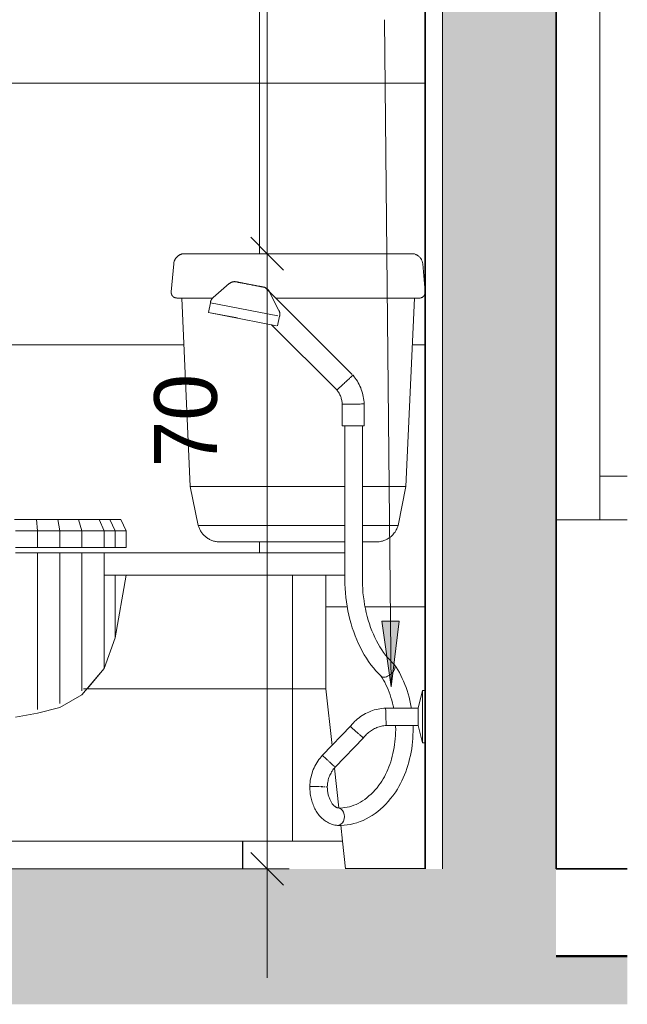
# Model space of a CAD drawing. Header units: metres. Extents: x -10.1 to 50.7, y -18 to 8.5.
# Tile 63 of 109: x 19.968 to 20.664, y -0.155 to 0.973. Entities that reach past the tile are written whole.
import ezdxf

# ---------------------------------------------------------------- set-up
doc = ezdxf.new("R2010")
doc.units = ezdxf.units.M
for name, color, linetype, lineweight in [('A-ANNO-DIMS', 4, 'Continuous', 18), ('A-ANNO-DIMS-25', 211, 'Continuous', 9), ('A-ANNO-KEYN', 231, 'Continuous', 9), ('A-DETL-GENF', 92, 'Continuous', 18), ('A-FLOR', 192, 'Continuous', 18), ('A-FLOR-PATT', 8, 'Continuous', 18), ('A-GLAZ-CWMG', 51, 'Continuous', 18), ('A-WALL', 113, 'Continuous', 18), ('A-WALL-PATT', 111, 'Continuous', 35), ('Drawing3_dwg _2_', 8, 'Continuous', 18), ('P-SANR-FIXT', 6, 'Continuous', 18)]:
    doc.layers.add(name, color=color, linetype=linetype, lineweight=lineweight)
doc.styles.add('Century Gothic_2', font='GOTHIC.TTF', dxfattribs={"height": 0.071856})
doc.dimstyles.new('_Cotas_detalhamento_3_mm_4', dxfattribs={"dimscale": 0.3048, "dimtxt": 0.075, "dimasz": 0.123031, "dimexe": 0.082021, "dimexo": 0.246063, "dimgap": 0.123031, "dimtad": 1, "dimdec": 0, "dimlfac": 100, "dimzin": 0, "dimdsep": 46, "dimtxsty": 'Century Gothic_2', "dimblk1": 'OBLIQUE', "dimblk2": 'OBLIQUE', "dimsah": 1, "dimcen": 0.09, "dimdle": 0.410105, "dimazin": 0, "dimtfac": 1, "dimtdec": 4, "dimtix": 1, "dimtmove": 2, "dimatfit": 3, "dimfxl": 1, "dimtvp": 1, "dimtolj": 1, "dimtzin": 0, "dimarcsym": 2})

# ---------------------------------------------------------------- blocks, each defined once
blk = doc.blocks.new('Montante retangular - 50 x 150 mm-165699-Vista E')
at = {"layer": 'A-GLAZ-CWMG'}
for p in [(-0.5273, 0.4), (-0.4957, 0.45)]:
    blk.add_line(p, (-0.5273, 0.45), dxfattribs=at)
blk = doc.blocks.new('Montante retangular - 50 x 150 mm-165994-Vista E')
at = {"layer": 'A-GLAZ-CWMG'}
blk.add_line((-0.5273, 0.4), (-0.5273, 1.08), dxfattribs=at)
blk = doc.blocks.new('M_Toilet-Domestic-3D - M_Toilet-Domestic-3D-202872-Vista E')
at = {"layer": 'P-SANR-FIXT'}
for p, q in [((-0.9934, 0.7048), (-0.9934, 0.7044)), ((-0.7428, 0.7048), (-0.9235, 0.7048)), ((-1.0153, 0.6933), (-1.0182, 0.661)), ((-0.7273, 0.661), (-0.7301, 0.6933)), ((-1.0061, 0.654), (-0.9963, 0.4381)), ((-0.8984, 0.654), (-0.7336, 0.654)), ((-0.7492, 0.4381), (-0.7394, 0.654)), ((-0.9963, 0.4381), (-0.9871, 0.3935)), ((-0.9963, 0.4381), (-0.9235, 0.4381)), ((-0.9235, 0.4381), (-0.8192, 0.4381)), ((-0.7992, 0.4381), (-0.7492, 0.4381)), ((-0.7583, 0.3935), (-0.7492, 0.4381)), ((-1.1975, 0.4001), (-1.1725, 0.4001)), ((-1.1712, 0.3873), (-1.1725, 0.4001)), ((-1.1725, 0.4001), (-1.1482, 0.4001)), ((-1.1458, 0.3873), (-1.1482, 0.4001)), ((-1.1482, 0.4001), (-1.1245, 0.4001)), ((-1.1204, 0.3873), (-1.1245, 0.4001)), ((-1.1245, 0.4001), (-1.1006, 0.4001)), ((-1.095, 0.3873), (-1.1006, 0.4001)), ((-1.1006, 0.4001), (-1.0884, 0.4001)), ((-1.0823, 0.3873), (-1.0884, 0.4001)), ((-1.0884, 0.4001), (-1.0759, 0.4001)), ((-1.0696, 0.3873), (-1.0759, 0.4001)), ((-1.1967, 0.3873), (-1.1712, 0.3873)), ((-1.1712, 0.3872), (-1.1967, 0.3872)), ((-1.1712, 0.3873), (-1.1458, 0.3873)), ((-1.1458, 0.3872), (-1.1712, 0.3872)), ((-1.1712, 0.3683), (-1.1712, 0.3872)), ((-1.1458, 0.3873), (-1.1204, 0.3873)), ((-1.1204, 0.3872), (-1.1458, 0.3872)), ((-1.1458, 0.3683), (-1.1458, 0.3872)), ((-1.1204, 0.3873), (-1.095, 0.3873)), ((-1.095, 0.3872), (-1.1204, 0.3872)), ((-1.1204, 0.3683), (-1.1204, 0.3872)), ((-1.095, 0.3873), (-1.0823, 0.3873)), ((-1.0823, 0.3872), (-1.095, 0.3872)), ((-1.095, 0.3683), (-1.095, 0.3872)), ((-1.0823, 0.3873), (-1.0696, 0.3873)), ((-1.0696, 0.3872), (-1.0823, 0.3872)), ((-1.0823, 0.3683), (-1.0823, 0.3872)), ((-1.0696, 0.3683), (-1.0696, 0.3873)), ((-0.9871, 0.3935), (-0.9235, 0.3935)), ((-0.9235, 0.3935), (-0.8192, 0.3935)), ((-0.7992, 0.3935), (-0.7583, 0.3935)), ((-0.9235, 0.3746), (-0.8192, 0.3746)), ((-0.7992, 0.3746), (-0.7829, 0.3746)), ((-1.1712, 0.3683), (-1.1967, 0.3683)), ((-1.1967, 0.3619), (-1.1712, 0.3619)), ((-1.1458, 0.3683), (-1.1712, 0.3683)), ((-1.1712, 0.3619), (-1.1458, 0.3619)), ((-1.1712, 0.3619), (-1.1712, 0.1827)), ((-1.1204, 0.3683), (-1.1458, 0.3683)), ((-1.1458, 0.3619), (-1.1204, 0.3619)), ((-1.1458, 0.3619), (-1.1458, 0.1895)), ((-1.095, 0.3683), (-1.1204, 0.3683)), ((-1.1204, 0.3619), (-1.095, 0.3619)), ((-1.1204, 0.3619), (-1.1204, 0.204)), ((-1.0823, 0.3683), (-1.095, 0.3683)), ((-1.095, 0.3619), (-0.8268, 0.3619)), ((-1.095, 0.3365), (-1.095, 0.3619)), ((-1.0696, 0.3683), (-1.0823, 0.3683)), ((-0.8268, 0.3619), (-0.8189, 0.3619)), ((-0.8268, 0.3365), (-1.095, 0.3365)), ((-1.095, 0.3365), (-1.095, 0.2296)), ((-1.0696, 0.3365), (-1.0823, 0.2645)), ((-1.0823, 0.2645), (-1.0696, 0.3365)), ((-1.0823, 0.3365), (-1.0823, 0.2645)), ((-0.8791, 0.2064), (-0.8791, 0.3365)), ((-0.8791, 0.2064), (-0.8791, 0.3365)), ((-0.841, 0.2064), (-0.841, 0.3365)), ((-0.8189, 0.3365), (-0.8268, 0.3365)), ((-1.0823, 0.2645), (-1.095, 0.2296)), ((-1.095, 0.2296), (-1.0823, 0.2645)), ((-1.1204, 0.1994), (-1.095, 0.2296)), ((-1.095, 0.2296), (-1.1145, 0.2064)), ((-0.8791, 0.2064), (-1.1185, 0.2064)), ((-1.1145, 0.2064), (-0.8791, 0.2064)), ((-0.8791, 0.0317), (-0.8791, 0.2064)), ((-0.8699, 0.2064), (-0.8791, 0.2064)), ((-0.8791, 0.2064), (-0.8791, 0.0317)), ((-0.8669, 0.2064), (-0.8698, 0.2064)), ((-0.8611, 0.2064), (-0.8669, 0.2064)), ((-0.8581, 0.2064), (-0.8611, 0.2064)), ((-0.8534, 0.2064), (-0.8584, 0.2064)), ((-0.8509, 0.2064), (-0.8535, 0.2064)), ((-0.8471, 0.2064), (-0.8509, 0.2064)), ((-0.8455, 0.2064), (-0.8473, 0.2064)), ((-0.843, 0.2064), (-0.8455, 0.2064)), ((-0.8423, 0.2064), (-0.843, 0.2064)), ((-0.841, 0.2064), (-0.8422, 0.2064)), ((-0.8339, 0.1415), (-0.841, 0.2064)), ((-1.1458, 0.185), (-1.1204, 0.1994)), ((-1.1712, 0.1782), (-1.1458, 0.185)), ((-1.1967, 0.1737), (-1.1712, 0.1782)), ((-0.8261, 0.0698), (-0.831, 0.1153)), ((-0.8219, 0.0317), (-0.8239, 0.0501)), ((-0.9363, 0.0317), (-1.2601, 0.0317)), ((-0.9363, 0.0317), (-0.9363, 0)), ((-0.9362, 0), (-0.9362, 0.0317)), ((-0.9362, 0.0317), (-0.8219, 0.0317)), ((-0.8185, 0), (-0.8219, 0.0317))]:
    blk.add_line(p, q, dxfattribs=at)
at = {"layer": 'P-SANR-FIXT', "flags": 128}
for points in [[(-1.0153, 0.6933), (-1.0153, 0.6938), (-1.0152, 0.6943), (-1.0151, 0.6948), (-1.015, 0.6953), (-1.0149, 0.6957), (-1.0147, 0.6962), (-1.0145, 0.6967), (-1.0143, 0.6972), (-1.0141, 0.6976), (-1.0139, 0.6981), (-1.0137, 0.6985), (-1.0134, 0.699), (-1.0131, 0.6994), (-1.0128, 0.6998), (-1.0125, 0.7002), (-1.0122, 0.7006), (-1.0118, 0.701), (-1.0115, 0.7013), (-1.0111, 0.7017), (-1.0107, 0.702), (-1.0103, 0.7023), (-1.0099, 0.7026), (-1.0095, 0.7029), (-1.009, 0.7031), (-1.0086, 0.7034), (-1.0081, 0.7036), (-1.0077, 0.7038), (-1.0072, 0.704), (-1.0067, 0.7042), (-1.0062, 0.7043), (-1.0058, 0.7045), (-1.0053, 0.7046), (-1.0048, 0.7047), (-1.0043, 0.7048), (-1.0037, 0.7048), (-1.0032, 0.7048), (-1.0027, 0.7048), (-1.0027, 0.7048)], [(-0.9235, 0.7048), (-0.9267, 0.7048), (-0.9298, 0.7048), (-0.933, 0.7048), (-0.9361, 0.7048), (-0.9392, 0.7048), (-0.9423, 0.7048), (-0.9454, 0.7048), (-0.9484, 0.7048), (-0.9514, 0.7048), (-0.9543, 0.7048), (-0.9572, 0.7048), (-0.9601, 0.7048), (-0.9629, 0.7048), (-0.9656, 0.7048), (-0.9682, 0.7048), (-0.9708, 0.7048), (-0.9733, 0.7048), (-0.9757, 0.7048), (-0.9781, 0.7048), (-0.9803, 0.7048), (-0.9825, 0.7048), (-0.9845, 0.7048), (-0.9865, 0.7048), (-0.9884, 0.7048), (-0.9901, 0.7048), (-0.9918, 0.7048), (-0.9933, 0.7048), (-0.9948, 0.7048), (-0.9961, 0.7048), (-0.9973, 0.7048), (-0.9984, 0.7048), (-0.9994, 0.7048), (-1.0002, 0.7048), (-1.0009, 0.7048), (-1.0015, 0.7048), (-1.002, 0.7048), (-1.0024, 0.7048), (-1.0026, 0.7048), (-1.0027, 0.7048), (-1.0027, 0.7048)], [(-1.0027, 0.7048), (-1.0026, 0.7048), (-1.0024, 0.7048), (-1.0021, 0.7048), (-1.0017, 0.7048), (-1.0012, 0.7048)], [(-1.0179, 0.6586), (-1.018, 0.6588), (-1.018, 0.6591), (-1.0181, 0.6593), (-1.0181, 0.6596), (-1.0182, 0.6598), (-1.0182, 0.6601), (-1.0182, 0.6603), (-1.0182, 0.6606), (-1.0182, 0.6608)], [(-1.0166, 0.6562), (-1.0167, 0.6564), (-1.0169, 0.6566), (-1.017, 0.6568), (-1.0172, 0.657), (-1.0173, 0.6572), (-1.0174, 0.6574), (-1.0176, 0.6576), (-1.0177, 0.6579), (-1.0178, 0.6581)], [(-1.0145, 0.6547), (-1.0148, 0.6548), (-1.015, 0.6549), (-1.0152, 0.655), (-1.0154, 0.6552), (-1.0156, 0.6553), (-1.0158, 0.6555), (-1.016, 0.6556), (-1.0162, 0.6558), (-1.0164, 0.656)], [(-1.0121, 0.6541), (-1.0123, 0.6541), (-1.0126, 0.6541), (-1.0129, 0.6541), (-1.0131, 0.6542), (-1.0133, 0.6542), (-1.0136, 0.6543), (-1.0138, 0.6544), (-1.0141, 0.6545), (-1.0143, 0.6546)], [(-1.0118, 0.654), (-1.0118, 0.654), (-1.0116, 0.654), (-1.0112, 0.654), (-1.0107, 0.654), (-1.0101, 0.654), (-1.0093, 0.654), (-1.0084, 0.654), (-1.0074, 0.654), (-1.0062, 0.654), (-1.0049, 0.654), (-1.0034, 0.654), (-1.0019, 0.654), (-1.0002, 0.654), (-0.9983, 0.654), (-0.9964, 0.654), (-0.9944, 0.654), (-0.9922, 0.654), (-0.9899, 0.654), (-0.9875, 0.654), (-0.9851, 0.654), (-0.9825, 0.654), (-0.9798, 0.654), (-0.977, 0.654), (-0.9742, 0.654), (-0.9712, 0.654), (-0.9705, 0.654)], [(-1.0117, 0.654), (-1.0118, 0.654), (-1.0118, 0.654)], [(-0.9626, 0.3746), (-0.9636, 0.3747), (-0.9646, 0.3747), (-0.9656, 0.3748), (-0.9666, 0.375), (-0.9676, 0.3752), (-0.9686, 0.3754), (-0.9696, 0.3756), (-0.9706, 0.3759), (-0.9715, 0.3763), (-0.9725, 0.3767), (-0.9734, 0.3771), (-0.9743, 0.3775), (-0.9752, 0.378), (-0.9761, 0.3785), (-0.9769, 0.3791), (-0.9777, 0.3797), (-0.9785, 0.3803), (-0.9793, 0.381), (-0.9801, 0.3816), (-0.9808, 0.3824), (-0.9815, 0.3831), (-0.9822, 0.3839), (-0.9828, 0.3847), (-0.9834, 0.3855), (-0.984, 0.3863), (-0.9845, 0.3872), (-0.985, 0.3881), (-0.9854, 0.389), (-0.9859, 0.3899), (-0.9863, 0.3908), (-0.9866, 0.3918), (-0.9869, 0.3928), (-0.9871, 0.3935)], [(-0.9626, 0.3746), (-0.9625, 0.3746), (-0.9625, 0.3746), (-0.9623, 0.3746), (-0.9621, 0.3746), (-0.9618, 0.3746), (-0.9615, 0.3746), (-0.9611, 0.3746), (-0.9606, 0.3746), (-0.9601, 0.3746), (-0.9595, 0.3746), (-0.9589, 0.3746), (-0.9582, 0.3746), (-0.9574, 0.3746), (-0.9566, 0.3746), (-0.9558, 0.3746), (-0.9548, 0.3746), (-0.9539, 0.3746), (-0.9529, 0.3746), (-0.9518, 0.3746), (-0.9507, 0.3746), (-0.9496, 0.3746), (-0.9484, 0.3746), (-0.9472, 0.3746), (-0.9459, 0.3746), (-0.9446, 0.3746), (-0.9433, 0.3746), (-0.9419, 0.3746), (-0.9405, 0.3746), (-0.9391, 0.3746), (-0.9377, 0.3746), (-0.9362, 0.3746), (-0.9347, 0.3746), (-0.9332, 0.3746), (-0.9317, 0.3746), (-0.9302, 0.3746), (-0.9286, 0.3746), (-0.9271, 0.3746), (-0.9255, 0.3746), (-0.9239, 0.3746), (-0.9235, 0.3746)], [(-0.9624, 0.3746), (-0.9625, 0.3746), (-0.9626, 0.3746), (-0.9626, 0.3746)]]:
    blk.add_lwpolyline(points, dxfattribs=at)
at = {"layer": 'P-SANR-FIXT'}
for points, knots in [([(-0.7301, 0.6933), (-0.7302, 0.6943), (-0.7305, 0.6958), (-0.7312, 0.6975), (-0.7317, 0.6985), (-0.7323, 0.6994), (-0.7331, 0.7004), (-0.7341, 0.7015), (-0.7354, 0.7025), (-0.7367, 0.7034), (-0.7381, 0.704), (-0.7401, 0.7047), (-0.7417, 0.7048), (-0.7428, 0.7048)], [-1, -1, -1, -1, -0.833333, -0.75, -0.708333, -0.666667, -0.583333, -0.5, -0.416667, -0.333333, -0.25, -0.166667, 0, 0, 0, 0]), ([(-0.7336, 0.654), (-0.7332, 0.654), (-0.7325, 0.6541), (-0.7317, 0.6543), (-0.731, 0.6546), (-0.7304, 0.6549), (-0.7299, 0.6552), (-0.7295, 0.6556), (-0.7291, 0.6559), (-0.7289, 0.6561), (-0.7287, 0.6564), (-0.7284, 0.6567), (-0.7281, 0.6572), (-0.7278, 0.6577), (-0.7275, 0.6586), (-0.7273, 0.6596), (-0.7272, 0.6605), (-0.7273, 0.661)], [-1, -1, -1, -1, -0.875, -0.8125, -0.75, -0.6875, -0.625, -0.5625, -0.53125, -0.5, -0.46875, -0.4375, -0.375, -0.3125, -0.25, -0.125, 0, 0, 0, 0]), ([(-0.7829, 0.3746), (-0.781, 0.3746), (-0.7782, 0.375), (-0.7747, 0.376), (-0.7721, 0.377), (-0.7697, 0.3783), (-0.7674, 0.3799), (-0.7653, 0.3817), (-0.7634, 0.3837), (-0.7617, 0.3859), (-0.7598, 0.3891), (-0.7588, 0.3917), (-0.7583, 0.3935)], [-1, -1, -1, -1, -0.833333, -0.75, -0.666667, -0.583333, -0.5, -0.416667, -0.333333, -0.25, -0.166667, 0, 0, 0, 0])]:
    blk.add_open_spline(points, degree=3, knots=knots, dxfattribs=at)
blk = doc.blocks.new('ADA Shower Head with adjustable bar 2 - ADA Shower Head with adjustable bar 2-202878-Vista E')
at = {"layer": 'P-SANR-FIXT'}
for p, q in [((-0.9516, 0.6705), (-0.9702, 0.6545)), ((-0.8107, 0.5664), (-0.9096, 0.6652)), ((-0.8948, 0.6399), (-0.906, 0.6617)), ((-0.9733, 0.6486), (-0.9753, 0.6373)), ((-0.9733, 0.6486), (-0.8961, 0.6337)), ((-0.9421, 0.6314), (-0.9753, 0.6373)), ((-0.9753, 0.6373), (-0.8977, 0.6223)), ((-0.8964, 0.622), (-0.894, 0.6333)), ((-0.9031, 0.6233), (-0.8284, 0.5487)), ((-0.8222, 0.5323), (-0.8222, 0.5075)), ((-0.7972, 0.5075), (-0.7972, 0.5327)), ((-0.7972, 0.5075), (-0.8222, 0.5075)), ((-0.8192, 0.5075), (-0.8192, 0.3325)), ((-0.7992, 0.3325), (-0.7992, 0.5075)), ((-0.7303, 0.2042), (-0.7353, 0.1842)), ((-0.7273, 0.2042), (-0.7303, 0.2042)), ((-0.7303, 0.1442), (-0.7303, 0.2042)), ((-0.7353, 0.1842), (-0.7725, 0.1842)), ((-0.7353, 0.1842), (-0.7353, 0.1642)), ((-0.8123, 0.1639), (-0.8449, 0.1301)), ((-0.772, 0.1642), (-0.7353, 0.1642)), ((-0.7353, 0.1642), (-0.7303, 0.1442)), ((-0.8304, 0.1164), (-0.7979, 0.15)), ((-0.7303, 0.1442), (-0.7273, 0.1442)), ((-0.859, 0.0944), (-0.8594, 0.0944)), ((-0.8589, 0.0944), (-0.8585, 0.0944)), ((-0.858, 0.0944), (-0.8585, 0.0944)), ((-0.8578, 0.0944), (-0.8571, 0.0944)), ((-0.8564, 0.0944), (-0.8572, 0.0944)), ((-0.8561, 0.0944), (-0.8551, 0.0944)), ((-0.8539, 0.0943), (-0.8551, 0.0943)), ((-0.8544, 0.0944), (-0.8524, 0.0944)), ((-0.8516, 0.0942), (-0.8525, 0.0943)), ((-0.8518, 0.0944), (-0.8494, 0.0944)), ((-0.8489, 0.0942), (-0.8514, 0.0942)), ((-0.8464, 0.0941), (-0.8489, 0.0942)), ((-0.8463, 0.0944), (-0.8447, 0.0944)), ((-0.8439, 0.0941), (-0.8462, 0.0941)), ((-0.8423, 0.094), (-0.8432, 0.0941)), ((-0.8407, 0.094), (-0.8412, 0.094)), ((-0.8397, 0.094), (-0.8403, 0.094))]:
    blk.add_line(p, q, dxfattribs=at)
at = {"layer": 'P-SANR-FIXT', "flags": 128}
for points in [[(-0.9516, 0.6705), (-0.9513, 0.6708), (-0.9511, 0.671), (-0.9508, 0.6712), (-0.9504, 0.6714), (-0.9501, 0.6716), (-0.9498, 0.6718), (-0.9495, 0.6719), (-0.9491, 0.6721), (-0.9488, 0.6722), (-0.9484, 0.6723), (-0.9481, 0.6724), (-0.9477, 0.6725), (-0.9474, 0.6726), (-0.947, 0.6727), (-0.9467, 0.6727), (-0.9463, 0.6727), (-0.9459, 0.6728), (-0.9456, 0.6728), (-0.9452, 0.6728), (-0.9448, 0.6727), (-0.9445, 0.6727), (-0.9441, 0.6726), (-0.9439, 0.6726)], [(-0.9439, 0.6726), (-0.9439, 0.6726), (-0.9438, 0.6726), (-0.9438, 0.6726), (-0.9437, 0.6726), (-0.9436, 0.6725), (-0.9434, 0.6725), (-0.9433, 0.6725), (-0.9431, 0.6724), (-0.9429, 0.6724), (-0.9426, 0.6724), (-0.9424, 0.6723), (-0.9421, 0.6723), (-0.9418, 0.6722), (-0.9415, 0.6721), (-0.9411, 0.6721), (-0.9408, 0.672), (-0.9404, 0.6719), (-0.94, 0.6719), (-0.9395, 0.6718)], [(-0.9124, 0.6665), (-0.9124, 0.6665), (-0.9125, 0.6665), (-0.9125, 0.6666), (-0.9126, 0.6666), (-0.9127, 0.6666), (-0.9129, 0.6666), (-0.913, 0.6667), (-0.9132, 0.6667), (-0.9134, 0.6667), (-0.9137, 0.6668), (-0.9139, 0.6668), (-0.9142, 0.6669), (-0.9145, 0.6669), (-0.9148, 0.667), (-0.9152, 0.6671), (-0.9155, 0.6671), (-0.9159, 0.6672), (-0.9163, 0.6673), (-0.9167, 0.6674), (-0.9172, 0.6675), (-0.9176, 0.6675), (-0.9181, 0.6676), (-0.9186, 0.6677), (-0.9191, 0.6678), (-0.9196, 0.6679), (-0.9202, 0.668), (-0.9207, 0.6681), (-0.9213, 0.6682), (-0.9219, 0.6684), (-0.9224, 0.6685), (-0.923, 0.6686), (-0.9236, 0.6687), (-0.9242, 0.6688), (-0.9249, 0.6689), (-0.9255, 0.6691), (-0.9261, 0.6692), (-0.9267, 0.6693), (-0.9273, 0.6694), (-0.928, 0.6695), (-0.9286, 0.6697), (-0.9292, 0.6698), (-0.9299, 0.6699), (-0.9305, 0.67), (-0.9311, 0.6701), (-0.9317, 0.6703), (-0.9323, 0.6704), (-0.9329, 0.6705), (-0.9335, 0.6706), (-0.9341, 0.6707), (-0.9347, 0.6708), (-0.9353, 0.6709), (-0.9358, 0.671), (-0.9364, 0.6712), (-0.9369, 0.6713), (-0.9374, 0.6714), (-0.9379, 0.6715), (-0.9384, 0.6715), (-0.9389, 0.6716), (-0.9393, 0.6717), (-0.9397, 0.6718), (-0.9402, 0.6719), (-0.9406, 0.672), (-0.9409, 0.672), (-0.9413, 0.6721), (-0.9416, 0.6722), (-0.9419, 0.6722), (-0.9422, 0.6723), (-0.9425, 0.6723), (-0.9427, 0.6724), (-0.943, 0.6724), (-0.9432, 0.6725), (-0.9433, 0.6725), (-0.9435, 0.6725), (-0.9436, 0.6726), (-0.9437, 0.6726), (-0.9438, 0.6726), (-0.9438, 0.6726), (-0.9439, 0.6726), (-0.9439, 0.6726)], [(-0.917, 0.6674), (-0.9165, 0.6673), (-0.9161, 0.6673), (-0.9157, 0.6672), (-0.9154, 0.6671), (-0.915, 0.667), (-0.9147, 0.667), (-0.9143, 0.6669), (-0.9141, 0.6669), (-0.9138, 0.6668), (-0.9135, 0.6668), (-0.9133, 0.6667), (-0.9131, 0.6667), (-0.9129, 0.6666), (-0.9128, 0.6666), (-0.9127, 0.6666), (-0.9126, 0.6666), (-0.9125, 0.6666), (-0.9124, 0.6665), (-0.9124, 0.6665), (-0.9124, 0.6665)], [(-0.9124, 0.6665), (-0.9121, 0.6665), (-0.9117, 0.6664), (-0.9113, 0.6663), (-0.911, 0.6661), (-0.9107, 0.666), (-0.9103, 0.6659), (-0.91, 0.6657), (-0.9097, 0.6655), (-0.9093, 0.6653), (-0.909, 0.6651), (-0.9087, 0.6649), (-0.9084, 0.6647), (-0.9082, 0.6645), (-0.9079, 0.6642), (-0.9076, 0.664), (-0.9074, 0.6637), (-0.9071, 0.6634), (-0.9069, 0.6632), (-0.9067, 0.6629), (-0.9065, 0.6626), (-0.9063, 0.6622), (-0.9061, 0.6619), (-0.906, 0.6617)], [(-0.9733, 0.6486), (-0.9732, 0.649), (-0.9732, 0.6493), (-0.9731, 0.6497), (-0.973, 0.65), (-0.9729, 0.6504), (-0.9728, 0.6508), (-0.9726, 0.6511), (-0.9725, 0.6514), (-0.9723, 0.6518), (-0.9721, 0.6521), (-0.9719, 0.6524), (-0.9717, 0.6527), (-0.9715, 0.653), (-0.9713, 0.6533), (-0.971, 0.6536), (-0.9708, 0.6539), (-0.9705, 0.6541), (-0.9702, 0.6544), (-0.9702, 0.6545)], [(-0.8948, 0.6399), (-0.8946, 0.6396), (-0.8944, 0.6393), (-0.8943, 0.6389), (-0.8942, 0.6386), (-0.8941, 0.6382), (-0.894, 0.6378), (-0.8939, 0.6375), (-0.8938, 0.6371), (-0.8938, 0.6367), (-0.8938, 0.6364), (-0.8937, 0.636), (-0.8937, 0.6356), (-0.8937, 0.6352), (-0.8938, 0.6349), (-0.8938, 0.6345), (-0.8938, 0.6341), (-0.8939, 0.6338), (-0.894, 0.6334), (-0.894, 0.6333)], [(-0.7972, 0.5327), (-0.7973, 0.5348), (-0.7975, 0.5369), (-0.7978, 0.539), (-0.7981, 0.5411), (-0.7986, 0.5431), (-0.7991, 0.5452), (-0.7997, 0.5472), (-0.8004, 0.5492), (-0.8011, 0.5512), (-0.802, 0.5531), (-0.8029, 0.555), (-0.8039, 0.5569), (-0.8049, 0.5587), (-0.8061, 0.5605), (-0.8073, 0.5622), (-0.8086, 0.5639), (-0.8099, 0.5655), (-0.81, 0.5656)], [(-0.8284, 0.5487), (-0.8277, 0.5478), (-0.8271, 0.5469), (-0.8265, 0.546), (-0.8259, 0.545), (-0.8254, 0.5441), (-0.8249, 0.5431), (-0.8244, 0.5421), (-0.824, 0.541), (-0.8236, 0.54), (-0.8233, 0.5389), (-0.823, 0.5379), (-0.8228, 0.5368), (-0.8226, 0.5357), (-0.8224, 0.5346), (-0.8223, 0.5335), (-0.8222, 0.5324), (-0.8222, 0.5323)], [(-0.7777, 0.2207), (-0.7807, 0.2238), (-0.7837, 0.227), (-0.7866, 0.2304), (-0.7893, 0.2339), (-0.792, 0.2375), (-0.7945, 0.2414), (-0.797, 0.2453), (-0.7993, 0.2494), (-0.8015, 0.2536), (-0.8036, 0.2579), (-0.8055, 0.2623), (-0.8074, 0.2668), (-0.8091, 0.2714), (-0.8107, 0.2761), (-0.8121, 0.2809), (-0.8134, 0.2858), (-0.8146, 0.2907), (-0.8157, 0.2957), (-0.8166, 0.3008), (-0.8174, 0.3059), (-0.818, 0.311), (-0.8185, 0.3162), (-0.8189, 0.3214), (-0.8191, 0.3266), (-0.8192, 0.3318), (-0.8192, 0.3325)], [(-0.763, 0.2344), (-0.7655, 0.2368), (-0.7679, 0.2393), (-0.7703, 0.242), (-0.7726, 0.2449), (-0.7748, 0.2479), (-0.777, 0.251), (-0.779, 0.2543), (-0.781, 0.2577), (-0.783, 0.2612), (-0.7848, 0.2649), (-0.7865, 0.2687), (-0.7882, 0.2726), (-0.7897, 0.2766), (-0.7911, 0.2807), (-0.7925, 0.2849), (-0.7937, 0.2892), (-0.7948, 0.2936), (-0.7957, 0.298), (-0.7966, 0.3025), (-0.7973, 0.307), (-0.798, 0.3116), (-0.7985, 0.3162), (-0.7988, 0.3208), (-0.7991, 0.3255), (-0.7992, 0.3302), (-0.7992, 0.3325)], [(-0.7625, 0.2339), (-0.7605, 0.2309), (-0.7586, 0.2279), (-0.7568, 0.2248), (-0.7551, 0.2216), (-0.7534, 0.2182), (-0.7519, 0.2149), (-0.7505, 0.2114), (-0.7491, 0.2078), (-0.7479, 0.2042), (-0.7467, 0.2005), (-0.7457, 0.1968), (-0.7448, 0.193), (-0.7439, 0.1892), (-0.7432, 0.1853), (-0.743, 0.1842)], [(-0.7633, 0.1842), (-0.7639, 0.1868), (-0.7646, 0.19), (-0.7655, 0.1932), (-0.7664, 0.1964), (-0.7674, 0.1995), (-0.7685, 0.2025), (-0.7696, 0.2054), (-0.7709, 0.2083), (-0.7722, 0.211), (-0.7735, 0.2137), (-0.775, 0.2163), (-0.7764, 0.2187), (-0.778, 0.2211), (-0.7781, 0.2213)], [(-0.7725, 0.1842), (-0.7747, 0.184), (-0.7769, 0.1838), (-0.7791, 0.1835), (-0.7812, 0.1831), (-0.7834, 0.1826), (-0.7855, 0.182), (-0.7876, 0.1813), (-0.7896, 0.1806), (-0.7917, 0.1797), (-0.7937, 0.1788), (-0.7956, 0.1778), (-0.7975, 0.1767), (-0.7994, 0.1756), (-0.8012, 0.1744), (-0.803, 0.1731), (-0.8047, 0.1717), (-0.8064, 0.1703), (-0.808, 0.1688), (-0.8095, 0.1672), (-0.811, 0.1656), (-0.8124, 0.1639), (-0.8131, 0.1631)], [(-0.7979, 0.15), (-0.797, 0.1511), (-0.7962, 0.1522), (-0.7952, 0.1532), (-0.7943, 0.1542), (-0.7932, 0.1552), (-0.7922, 0.1561), (-0.7911, 0.157), (-0.79, 0.1578), (-0.7888, 0.1586), (-0.7877, 0.1593), (-0.7864, 0.16), (-0.7852, 0.1607), (-0.7839, 0.1613), (-0.7827, 0.1618), (-0.7813, 0.1623), (-0.78, 0.1627), (-0.7787, 0.1631), (-0.7773, 0.1634), (-0.776, 0.1637), (-0.7746, 0.1639), (-0.7732, 0.1641), (-0.772, 0.1642)], [(-0.7785, 0.0983), (-0.7769, 0.1006), (-0.7754, 0.103), (-0.774, 0.1056), (-0.7726, 0.1082), (-0.7713, 0.111), (-0.77, 0.1138), (-0.7688, 0.1167), (-0.7677, 0.1197), (-0.7667, 0.1227), (-0.7657, 0.1258), (-0.7649, 0.129), (-0.7641, 0.1323), (-0.7634, 0.1356), (-0.7628, 0.1389), (-0.7623, 0.1423), (-0.7618, 0.1457), (-0.7615, 0.1491), (-0.7612, 0.1526), (-0.7611, 0.156), (-0.761, 0.1595), (-0.7611, 0.163), (-0.7611, 0.1642)], [(-0.7411, 0.1642), (-0.741, 0.1615), (-0.7411, 0.1575), (-0.7412, 0.1535), (-0.7414, 0.1495), (-0.7417, 0.1455), (-0.7422, 0.1416), (-0.7427, 0.1376), (-0.7434, 0.1337), (-0.7441, 0.1299), (-0.745, 0.126), (-0.746, 0.1223), (-0.747, 0.1185), (-0.7482, 0.1149), (-0.7495, 0.1113), (-0.7508, 0.1078), (-0.7523, 0.1043), (-0.7539, 0.1009), (-0.7555, 0.0977), (-0.7573, 0.0945), (-0.7591, 0.0914), (-0.761, 0.0884), (-0.7621, 0.0868)], [(-0.8449, 0.1301), (-0.8464, 0.1285), (-0.8477, 0.1268), (-0.8491, 0.1251), (-0.8503, 0.1233), (-0.8515, 0.1214), (-0.8526, 0.1196), (-0.8536, 0.1176), (-0.8545, 0.1157), (-0.8554, 0.1137), (-0.8562, 0.1116), (-0.8568, 0.1096), (-0.8575, 0.1075), (-0.858, 0.1054), (-0.8584, 0.1032), (-0.8588, 0.1011), (-0.8591, 0.0989), (-0.8593, 0.0968), (-0.8594, 0.0946), (-0.8594, 0.0944)], [(-0.8394, 0.094), (-0.8393, 0.0953), (-0.8392, 0.0967), (-0.839, 0.0981), (-0.8388, 0.0994), (-0.8385, 0.1008), (-0.8382, 0.1021), (-0.8378, 0.1035), (-0.8374, 0.1048), (-0.8369, 0.106), (-0.8363, 0.1073), (-0.8357, 0.1086), (-0.8351, 0.1098), (-0.8344, 0.111), (-0.8337, 0.1121), (-0.8329, 0.1133), (-0.8321, 0.1144), (-0.8312, 0.1155), (-0.8304, 0.1164)], [(-0.8278, 0.0498), (-0.8293, 0.0499), (-0.8308, 0.0502), (-0.8323, 0.0505), (-0.8337, 0.0509), (-0.8352, 0.0514), (-0.8366, 0.0519), (-0.838, 0.0526), (-0.8393, 0.0533), (-0.8406, 0.0541), (-0.8419, 0.0549), (-0.8431, 0.0558), (-0.8442, 0.0568), (-0.8454, 0.0578), (-0.8465, 0.0589), (-0.8475, 0.06), (-0.8485, 0.0611), (-0.8495, 0.0623), (-0.8504, 0.0636), (-0.8512, 0.0649), (-0.8521, 0.0662), (-0.8528, 0.0675), (-0.8536, 0.0689), (-0.8543, 0.0704), (-0.8549, 0.0718), (-0.8555, 0.0733), (-0.8561, 0.0748), (-0.8566, 0.0763), (-0.8571, 0.0778), (-0.8575, 0.0794), (-0.8579, 0.081), (-0.8582, 0.0826), (-0.8585, 0.0842), (-0.8588, 0.0858), (-0.859, 0.0874), (-0.8591, 0.0891), (-0.8593, 0.0907), (-0.8593, 0.0924), (-0.8594, 0.094), (-0.8594, 0.0944)], [(-0.8266, 0.0698), (-0.8269, 0.0698), (-0.8273, 0.0699), (-0.8276, 0.0699), (-0.828, 0.07), (-0.8284, 0.0702), (-0.8287, 0.0703), (-0.8291, 0.0705), (-0.8296, 0.0708), (-0.83, 0.071), (-0.8304, 0.0713), (-0.8309, 0.0717), (-0.8313, 0.072), (-0.8318, 0.0725), (-0.8323, 0.0729), (-0.8327, 0.0734), (-0.8332, 0.074), (-0.8337, 0.0746), (-0.8341, 0.0752), (-0.8346, 0.0759), (-0.835, 0.0766), (-0.8354, 0.0774), (-0.8358, 0.0782), (-0.8362, 0.079), (-0.8366, 0.0799), (-0.837, 0.0808), (-0.8373, 0.0817), (-0.8376, 0.0827), (-0.8379, 0.0837), (-0.8382, 0.0847), (-0.8384, 0.0857), (-0.8387, 0.0868), (-0.8388, 0.0878), (-0.839, 0.0889), (-0.8391, 0.09), (-0.8392, 0.0911), (-0.8393, 0.0922), (-0.8394, 0.0933), (-0.8394, 0.0944)], [(-0.8268, 0.0698), (-0.8242, 0.0697), (-0.8217, 0.0699), (-0.8191, 0.0701), (-0.8166, 0.0705), (-0.814, 0.0711), (-0.8115, 0.0719), (-0.8089, 0.0728), (-0.8064, 0.0738), (-0.8039, 0.075), (-0.8014, 0.0764), (-0.7989, 0.0779), (-0.7964, 0.0796), (-0.794, 0.0815), (-0.7916, 0.0835), (-0.7892, 0.0856), (-0.7869, 0.0879), (-0.7846, 0.0904), (-0.7824, 0.093), (-0.7803, 0.0958), (-0.7785, 0.0983)], [(-0.8277, 0.0498), (-0.8239, 0.0497), (-0.8202, 0.0499), (-0.8164, 0.0503), (-0.8127, 0.0509), (-0.809, 0.0518), (-0.8054, 0.0528), (-0.8018, 0.0541), (-0.7982, 0.0555), (-0.7947, 0.0572), (-0.7913, 0.0591), (-0.788, 0.0611), (-0.7847, 0.0634), (-0.7815, 0.0658), (-0.7784, 0.0684), (-0.7754, 0.0712), (-0.7724, 0.0741), (-0.7696, 0.0772), (-0.7669, 0.0805), (-0.7642, 0.0838), (-0.7621, 0.0868)]]:
    blk.add_lwpolyline(points, dxfattribs=at)
at = {"layer": 'P-SANR-FIXT'}
for start_param, end_param in [(5.792247, 6.141241), (4.744977, 5.792175), (3.69778, 4.744977), (2.999648, 3.348699), (3.348714, 3.697741)]:
    blk.add_ellipse((-0.8272, 0.0598), major_axis=(0.00044, 0.00999), ratio=0.742825, start_param=start_param, end_param=end_param, dxfattribs=at)
for points in [[(-0.81, 0.5656), (-0.81, 0.5656), (-0.8105, 0.5652), (-0.8125, 0.5633), (-0.8156, 0.5604), (-0.8192, 0.5571), (-0.8228, 0.5538), (-0.8259, 0.551), (-0.8279, 0.5491), (-0.8284, 0.5487), (-0.8284, 0.5487)], [(-0.7972, 0.5327), (-0.7972, 0.5327), (-0.7977, 0.5327), (-0.8, 0.5326), (-0.8033, 0.5326), (-0.8075, 0.5325), (-0.8119, 0.5325), (-0.8161, 0.5324), (-0.8195, 0.5323), (-0.8217, 0.5323), (-0.8222, 0.5323), (-0.8222, 0.5323)], [(-0.7776, 0.2207), (-0.7771, 0.2202), (-0.7758, 0.2196), (-0.7732, 0.2196), (-0.7702, 0.2206), (-0.7672, 0.2224), (-0.7646, 0.2248), (-0.7633, 0.2266), (-0.7629, 0.2275)], [(-0.7629, 0.2275), (-0.7621, 0.2289), (-0.7614, 0.2317), (-0.7622, 0.2337), (-0.763, 0.2344)], [(-0.7725, 0.1842), (-0.7725, 0.1842), (-0.7725, 0.1838), (-0.7725, 0.182), (-0.7724, 0.1793), (-0.7723, 0.176), (-0.7722, 0.1724), (-0.7721, 0.1691), (-0.772, 0.1664), (-0.772, 0.1646), (-0.772, 0.1642), (-0.772, 0.1642)], [(-0.8131, 0.1631), (-0.8131, 0.1631), (-0.8127, 0.1627), (-0.811, 0.1612), (-0.8084, 0.159), (-0.8055, 0.1565), (-0.8026, 0.154), (-0.8001, 0.1518), (-0.7983, 0.1504), (-0.7979, 0.15), (-0.7979, 0.15)], [(-0.8449, 0.1301), (-0.8449, 0.1301), (-0.8446, 0.1298), (-0.8433, 0.1286), (-0.8414, 0.1268), (-0.8389, 0.1245), (-0.8364, 0.122), (-0.8339, 0.1198), (-0.8319, 0.1179), (-0.8307, 0.1167), (-0.8304, 0.1164), (-0.8304, 0.1164)]]:
    blk.add_open_spline(points, degree=3, dxfattribs=at)
blk = doc.blocks.new('Drawing3_dwg__Oblique-1487647-Vista E')
at = {"layer": 'A-ANNO-DIMS'}
blk.add_line((-0.521, 0), (-0.5773, 0), dxfattribs=at)
blk = doc.blocks.new('Drawing3_dwg _2_-1487641-Vista E')
at = {"lineweight": 18}
for p, q in [((-0.5773, 0), (-0.4957, 0)), ((-0.4957, 0), (-0.5773, 0)), ((-0.4957, 0), (-0.5773, 0))]:
    blk.add_line(p, q, dxfattribs=at)
at = {"layer": 'A-ANNO-DIMS'}
blk.add_line((-0.5773, 0), (-0.4957, 0), dxfattribs=at)
at = {"layer": 'A-WALL', "color": 170, "lineweight": 35}
for p, q in [((-0.5773, 0), (-0.4957, 0)), ((-0.4957, 0), (-0.5773, 0)), ((-0.5773, 0), (-0.4957, 0)), ((-0.4957, 0), (-0.5773, 0))]:
    blk.add_line(p, q, dxfattribs=at)
blk.add_blockref('Drawing3_dwg__Oblique-1487647-Vista E', (0, 0))
blk = doc.blocks.new('DIMBLOCK61-Vista E')
at = {"layer": 'A-ANNO-DIMS-25'}
for p, q in [((20.2512, 3.975), (20.2512, 0.7048)), ((20.2027, 3.85), (20.2762, 3.85)), ((20.2512, 3.85), (20.2027, 3.85)), ((20.2027, 0.7048), (20.2762, 0.7048)), ((20.2512, 0.7048), (20.2027, 0.7048))]:
    blk.add_line(p, q, dxfattribs=at)
at = {"layer": 'A-ANNO-DIMS-25', "lineweight": 18}
for p, q in [((20.2512, 3.85), (20.2324, 3.8687)), ((20.2512, 3.85), (20.2699, 3.8312)), ((20.2512, 0.7048), (20.2324, 0.7236)), ((20.2512, 0.7048), (20.2699, 0.6861))]:
    blk.add_line(p, q, dxfattribs=at)
at = {"layer": 'A-ANNO-DIMS-25', "color": 0, "insert": (20.1216, 2.4243), "char_height": 0.07186, "width": 0.201429, "attachment_point": 1, "rotation": 90, "line_spacing_factor": 0.984117, "style": 'Century Gothic_2'}
blk.add_mtext('315', dxfattribs=at)
blk = doc.blocks.new('_Oblique')
at = {"color": 0, "linetype": 'ByBlock', "lineweight": -2}
blk.add_line((-0.5, -0.5), (0.5, 0.5), dxfattribs=at)
blk = doc.blocks.new('DIMBLOCK62-Vista E')
at = {"layer": 'A-ANNO-DIMS-25', "lineweight": 18}
for p, q in [((20.2512, 0.7048), (20.2324, 0.7236)), ((20.2512, 0.7048), (20.2699, 0.6861)), ((20.2512, 0), (20.2324, 0.0188)), ((20.2512, 0), (20.2699, -0.0188))]:
    blk.add_line(p, q, dxfattribs=at)
at = {"layer": 'A-ANNO-DIMS-25'}
for p, q in [((20.2027, 0.7048), (20.2762, 0.7048)), ((20.2512, 0.7048), (20.2027, 0.7048)), ((20.2512, 0.7048), (20.2512, -0.125)), ((11.617, 0), (20.2762, 0)), ((20.2512, 0), (14.017, 0))]:
    blk.add_line(p, q, dxfattribs=at)
at = {"layer": 'A-ANNO-DIMS-25', "color": 0, "insert": (20.1216, 0.4601), "char_height": 0.07186, "width": 0.134286, "attachment_point": 1, "rotation": 90, "line_spacing_factor": 0.984117, "style": 'Century Gothic_2'}
blk.add_mtext('70', dxfattribs=at)

msp = doc.modelspace()

# ---------------------------------------------------------------- hatches: boundary and pattern name
at = {"layer": 'A-ANNO-KEYN'}
msp.add_hatch(color=256, dxfattribs=at).paths.add_polyline_path([(20.393, 0.2087), (20.4021, 0.2838), (20.3824, 0.2836)], flags=0)
at = {"layer": 'A-DETL-GENF'}
h = msp.add_hatch(color=7, dxfattribs=at)
h.paths.add_polyline_path([(16.5563, -0.1), (20.582, -0.1), (20.582, 0), (14.0919, 0), (14.0919, -0.1), (15.7348, -0.1)], flags=0)
h.paths.add_polyline_path([(20.462, 3.8479), (20.602, 3.8479), (20.602, 4), (14.092, 4), (14.092, 3.85), (20.462, 3.85)], flags=0)
at = {"layer": 'A-FLOR-PATT'}
msp.add_hatch(color=256, dxfattribs=at).paths.add_polyline_path([(20.582, -0.1552), (20.6636, -0.1552), (20.6636, -0.1), (14.0919, -0.1), (14.0919, -0.1552), (20.4582, -0.1552)], flags=0)
at = {"layer": 'A-WALL-PATT'}
h = msp.add_hatch(color=256, dxfattribs=at)
h.paths.add_polyline_path([(20.452, 0), (20.582, 0), (20.582, 2.1), (20.452, 2.1), (20.452, 0.0469)], flags=0)
h.paths.add_polyline_path([(20.462, 3.1), (20.582, 3.1), (20.582, 3.8479), (20.462, 3.8479), (20.462, 3.2), (20.452, 3.2), (20.452, 3.1)], flags=0)
at = {"layer": 'A-WALL-PATT', "lineweight": 18}
h = msp.add_hatch(dxfattribs=at)
h.set_pattern_fill('FP_14', color=256, style=0, pattern_type=2)
h.set_pattern_definition([(0, (11.842, 0), (0, 0.3), []), (90, (11.842, 0), (-0.6, 4e-17), [])])
h.paths.add_polyline_path([(14.3395, 0), (19.7814, 0), (19.8034, 0.2013), (19.7849, 0.208), (19.733, 0.2325), (19.6833, 0.267), (19.6579, 0.2924), (19.6448, 0.3156), (19.6325, 0.3497), (19.6325, 0.3619), (20.3401, 0.3619), (20.3401, 0.3746), (20.1947, 0.3749), (20.1912, 0.3757), (20.1854, 0.3774), (20.1816, 0.3804), (20.1769, 0.3843), (20.1722, 0.3935), (20.163, 0.4381), (20.1532, 0.654), (20.1463, 0.6543), (20.1449, 0.6546), (20.1427, 0.6561), (20.1414, 0.6584), (20.1411, 0.661), (20.1439, 0.6933), (20.1462, 0.6993), (20.1509, 0.7034), (20.1572, 0.7048), (20.1581, 0.7048), (20.4165, 0.7048), (20.4225, 0.7033), (20.4271, 0.6991), (20.4292, 0.6933), (20.432, 0.661), (20.432, 1.8), (19.142, 1.8), (19.142, 0.2), (19.122, 0.2), (19.122, 1.8), (16.5397, 1.8), (16.5396, 1.0513), (16.1016, 1.0513), (16.1017, 1.05), (16.5396, 1.05), (16.5396, 0.75), (16.3087, 0.75), (16.3049, 0.7053), (16.304, 0.6999), (16.3024, 0.6955), (16.2987, 0.6903), (16.2961, 0.688), (16.2928, 0.6862), (16.2897, 0.685), (16.283, 0.6841), (15.8975, 0.6844), (15.8942, 0.685), (15.8897, 0.687), (15.8862, 0.6895), (15.8829, 0.6935), (15.8813, 0.6968), (15.8799, 0.7016), (15.8792, 0.7053), (15.8754, 0.75), (15.6118, 0.75), (15.608, 0.7053), (15.607, 0.6999), (15.605, 0.6948), (15.6017, 0.6903), (15.5991, 0.688), (15.5958, 0.6862), (15.5928, 0.685), (15.586, 0.6841), (15.2005, 0.6844), (15.1973, 0.685), (15.1927, 0.687), (15.1892, 0.6895), (15.1859, 0.6935), (15.1844, 0.6968), (15.1829, 0.7016), (15.1823, 0.7053), (15.1785, 0.75), (14.9118, 0.75), (14.9074, 0.7016), (14.9067, 0.699), (14.905, 0.6948), (14.9017, 0.6903), (14.8991, 0.688), (14.8958, 0.6862), (14.8928, 0.685), (14.886, 0.6841), (14.5005, 0.6844), (14.4973, 0.685), (14.4927, 0.687), (14.4892, 0.6895), (14.4859, 0.6935), (14.4844, 0.6968), (14.4829, 0.7016), (14.4823, 0.7053), (14.4785, 0.75), (14.242, 0.75), (14.242, 0), (14.3393, 0)], flags=0)
h.paths.add_polyline_path([(20.3408, 0), (20.432, 0), (20.432, 0.1442), (20.429, 0.1442), (20.424, 0.1642), (20.418, 0.1642), (20.4181, 0.1537), (20.4165, 0.1378), (20.412, 0.1193), (20.4083, 0.1076), (20.3964, 0.086), (20.3827, 0.0709), (20.3686, 0.0595), (20.3474, 0.0511), (20.3353, 0.0499), (20.3394, 0.0133)], flags=0)
h.paths.add_polyline_path([(20.3331, 0.0698), (20.3441, 0.0708), (20.3504, 0.0728), (20.3584, 0.0767), (20.3693, 0.0845), (20.3815, 0.0995), (20.3896, 0.1143), (20.3942, 0.1263), (20.3966, 0.139), (20.3982, 0.1538), (20.3981, 0.1642), (20.387, 0.1641), (20.3727, 0.16), (20.3594, 0.148), (20.3285, 0.1157), (20.328, 0.115), (20.3331, 0.0699)], flags=0)
h.paths.add_polyline_path([(14.3795, 0.07), (14.3588, 0.0727), (14.3395, 0.0807), (14.3229, 0.0934), (14.3102, 0.11), (14.3022, 0.1293), (14.2995, 0.15), (14.3795, 0.15), (14.3795, 0.0727)], flags=0)
h.paths.add_polyline_path([(14.5095, 0.115), (14.5095, 0.1839), (14.5586, 0.1495)], flags=0)
h.paths.add_polyline_path([(20.3252, 0.1413), (20.3543, 0.1715), (20.3641, 0.1781), (20.3753, 0.1824), (20.3868, 0.1842), (20.396, 0.1842), (20.3916, 0.2004), (20.3862, 0.2128), (20.3812, 0.2212), (20.3713, 0.2321), (20.3622, 0.2454), (20.3545, 0.2604), (20.3486, 0.2766), (20.3422, 0.304), (20.3401, 0.3359), (20.34, 0.3365), (20.3183, 0.3365), (20.3183, 0.2064), (20.3245, 0.148)], flags=0)
h.paths.add_polyline_path([(14.4361, 0.15), (14.3795, 0.15), (14.3795, 0.23), (14.4002, 0.2273), (14.4195, 0.2193), (14.4361, 0.2066), (14.4488, 0.19), (14.4568, 0.1707), (14.4595, 0.15), (14.4488, 0.15)], flags=0)
h.paths.add_polyline_path([(20.4166, 0.1842), (20.424, 0.1842), (20.429, 0.2042), (20.432, 0.2042), (20.432, 0.661), (20.4317, 0.6584), (20.4303, 0.6561), (20.4282, 0.6546), (20.4257, 0.654), (20.4199, 0.654), (20.4101, 0.4381), (20.4009, 0.3935), (20.3959, 0.3837), (20.3871, 0.377), (20.3764, 0.3746), (20.36, 0.3746), (20.3601, 0.3313), (20.3617, 0.3079), (20.3679, 0.2815), (20.3735, 0.2671), (20.3802, 0.2543), (20.3887, 0.2425), (20.3964, 0.2342), (20.4051, 0.2192), (20.4094, 0.2094), (20.4134, 0.1967), (20.416, 0.1842)], flags=0)
h.paths.add_polyline_path([(14.3445, 0.3), (14.3795, 0.35), (14.4145, 0.3), (14.3795, 0.3)], flags=0)
h.paths.add_polyline_path([(19.4624, 0.3264), (19.4642, 0.3571), (19.4625, 0.386), (19.4603, 0.401), (19.4599, 0.4014), (19.4583, 0.4002), (19.4571, 0.4013), (19.4557, 0.4), (19.4543, 0.4014), (19.4529, 0.4), (19.4515, 0.4014), (19.4501, 0.4), (19.4487, 0.4014), (19.4473, 0.4), (19.4459, 0.4014), (19.4445, 0.4), (19.4404, 0.4), (19.4404, 0.4141), (19.4387, 0.4149), (19.4214, 0.4234), (19.4043, 0.4349), (19.3887, 0.4485), (19.3751, 0.464), (19.3626, 0.4832), (19.3545, 0.4998), (19.3475, 0.5207), (19.3438, 0.5396), (19.3424, 0.5602), (19.3441, 0.5822), (19.3478, 0.6012), (19.3551, 0.6219), (19.3636, 0.6392), (19.3751, 0.6564), (19.3887, 0.6719), (19.4054, 0.6863), (19.4234, 0.698), (19.44, 0.7062), (19.4609, 0.7131), (19.4799, 0.7169), (19.5005, 0.7182), (19.5224, 0.7166), (19.5431, 0.7122), (19.5621, 0.7056), (19.5794, 0.6971), (19.5966, 0.6856), (19.6122, 0.6719), (19.6258, 0.6564), (19.6382, 0.6372), (19.6464, 0.6207), (19.6533, 0.5997), (19.6571, 0.5808), (19.6584, 0.5602), (19.6568, 0.5382), (19.6528, 0.5185), (19.6458, 0.4985), (19.6368, 0.4805), (19.6258, 0.464), (19.6122, 0.4485), (19.5957, 0.4343), (19.5775, 0.4224), (19.5605, 0.4141), (19.5605, 0.4), (19.5565, 0.4), (19.5551, 0.4014), (19.5537, 0.4), (19.5523, 0.4014), (19.5509, 0.4), (19.5495, 0.4014), (19.5481, 0.4), (19.5467, 0.4014), (19.5453, 0.4), (19.5439, 0.4014), (19.5425, 0.4), (19.5411, 0.4014), (19.5397, 0.4), (19.5383, 0.4014), (19.5369, 0.4), (19.5355, 0.4014), (19.5341, 0.4), (19.5327, 0.4014), (19.5313, 0.4), (19.5299, 0.4014), (19.5285, 0.4), (19.5271, 0.4014), (19.5257, 0.4), (19.5243, 0.4014), (19.5229, 0.4), (19.5215, 0.4014), (19.5201, 0.4), (19.5187, 0.4014), (19.5173, 0.4), (19.5159, 0.4014), (19.5145, 0.4), (19.5131, 0.4014), (19.5117, 0.4), (19.5103, 0.4014), (19.5089, 0.4), (19.5075, 0.4014), (19.5061, 0.4), (19.5047, 0.4014), (19.5033, 0.4), (19.5019, 0.4014), (19.5005, 0.4), (19.4991, 0.4014), (19.4977, 0.4), (19.4963, 0.4014), (19.4949, 0.4), (19.4935, 0.4014), (19.4921, 0.4), (19.4907, 0.4014), (19.4893, 0.4), (19.4879, 0.4014), (19.4865, 0.4), (19.4851, 0.4014), (19.4837, 0.4), (19.4823, 0.4014), (19.4809, 0.4), (19.4795, 0.4014), (19.4781, 0.4), (19.4767, 0.4014), (19.4753, 0.4), (19.4739, 0.4014), (19.4725, 0.4), (19.4711, 0.4014), (19.4697, 0.4), (19.4683, 0.4014), (19.4669, 0.4), (19.4655, 0.4014), (19.4641, 0.4), (19.4625, 0.4012), (19.4613, 0.4), (19.4611, 0.4), (19.4635, 0.3837), (19.4651, 0.3559), (19.4634, 0.3264)], flags=0)
h.paths.add_polyline_path([(19.9609, 0.3683), (19.6325, 0.3683), (19.6326, 0.3873), (19.6388, 0.4001), (20.0833, 0.4001), (20.0897, 0.3872), (20.0897, 0.3683), (19.9626, 0.3683)], flags=0)
h.paths.add_polyline_path([(19.4404, 0.4182), (19.4404, 0.4182), (19.44, 0.4183)], flags=0)
h.paths.add_polyline_path([(17.8096, 0.5), (16.5396, 0.5), (16.5396, 0.55), (17.8596, 0.55), (17.8596, 0.5), (17.8303, 0.5)], flags=0)
h.paths.add_polyline_path([(16.0826, 1.05), (16.0826, 1.0501), (16.0825, 1.0513), (15.4046, 1.0513), (15.4048, 1.05), (16.0825, 1.05)], flags=0)
h.paths.add_polyline_path([(15.3754, 1.05), (15.3856, 1.0501), (15.3856, 1.0513), (14.7046, 1.0513), (14.7048, 1.05), (15.3241, 1.05)], flags=0)
h.paths.add_polyline_path([(14.6856, 1.05), (14.6856, 1.0513), (14.242, 1.0513), (14.242, 1.05), (14.6856, 1.05)], flags=0)
h.paths.add_polyline_path([(14.242, 2.1), (20.432, 2.1), (20.432, 2.1017), (20.422, 2.1017), (20.422, 3.0982), (20.432, 3.0982), (20.432, 3.2), (14.242, 3.2)], flags=0)

# ---------------------------------------------------------------- linework, layer by layer
at = {"layer": 'A-ANNO-KEYN'}
for p, q in [((20.393, 0.2087), (20.3856, 0.9729)), ((20.4021, 0.2838), (20.3824, 0.2836)), ((20.3824, 0.2836), (20.393, 0.2087)), ((20.393, 0.2087), (20.4021, 0.2838))]:
    msp.add_line(p, q, dxfattribs=at)
at = {"layer": 'A-FLOR', "lineweight": 50}
msp.add_line((20.6636, -0.1), (20.582, -0.1), dxfattribs=at)
at = {"layer": 'A-WALL', "lineweight": 35}
for p, q in [((20.432, 2.1), (20.432, 0)), ((20.582, 0), (20.582, 2.1))]:
    msp.add_line(p, q, dxfattribs=at)
at = {"layer": 'A-WALL'}
for p, q in [((20.452, 2.1), (20.452, 0)), ((20.6636, 0.4), (20.582, 0.4)), ((20.582, 0), (20.6636, 0))]:
    msp.add_line(p, q, dxfattribs=at)

# ---------------------------------------------------------------- block references
at = {"layer": 'A-GLAZ-CWMG'}
for name in ['Montante retangular - 50 x 150 mm-165994-Vista E', 'Montante retangular - 50 x 150 mm-165699-Vista E']:
    msp.add_blockref(name, (21.1593, 0), dxfattribs=at)
at = {"layer": 'Drawing3_dwg _2_', "color": 4}
msp.add_blockref('Drawing3_dwg _2_-1487641-Vista E', (21.1593, 0), dxfattribs=at)
at = {"layer": 'P-SANR-FIXT'}
for name in ['M_Toilet-Domestic-3D - M_Toilet-Domestic-3D-202872-Vista E', 'ADA Shower Head with adjustable bar 2 - ADA Shower Head with adjustable bar 2-202878-Vista E']:
    msp.add_blockref(name, (21.1593, 0), dxfattribs=at)

# ---------------------------------------------------------------- dimensions: what is measured, and where the dimension line sits
at = {"layer": 'A-ANNO-DIMS', "lineweight": 9}
for base, p1, p2, override, picture, middle in [((20.2512, 0.7048), (20.2777, 3.85), (20.2777, 0.7048), {"dimpost": '<>', "dimfxl": 3.14515}, 'DIMBLOCK61-Vista E', (20.1695, 2.525)), ((20.2512, 0), (20.2777, 0.7048), (11.542, 0), {"dimpost": '<>', "dimfxl": 8.764086}, 'DIMBLOCK62-Vista E', (20.1695, 0.5272))]:
    dim = msp.add_linear_dim(base=base, p1=p1, p2=p2, angle=90, dimstyle='_Cotas_detalhamento_3_mm_4', override=override, dxfattribs=at)
    dim.commit()
    dim.dimension.update_dxf_attribs({"geometry": picture, "text_midpoint": middle, "dimtype": 160, "text_rotation": 90})

doc.saveas('drawing.dxf')
